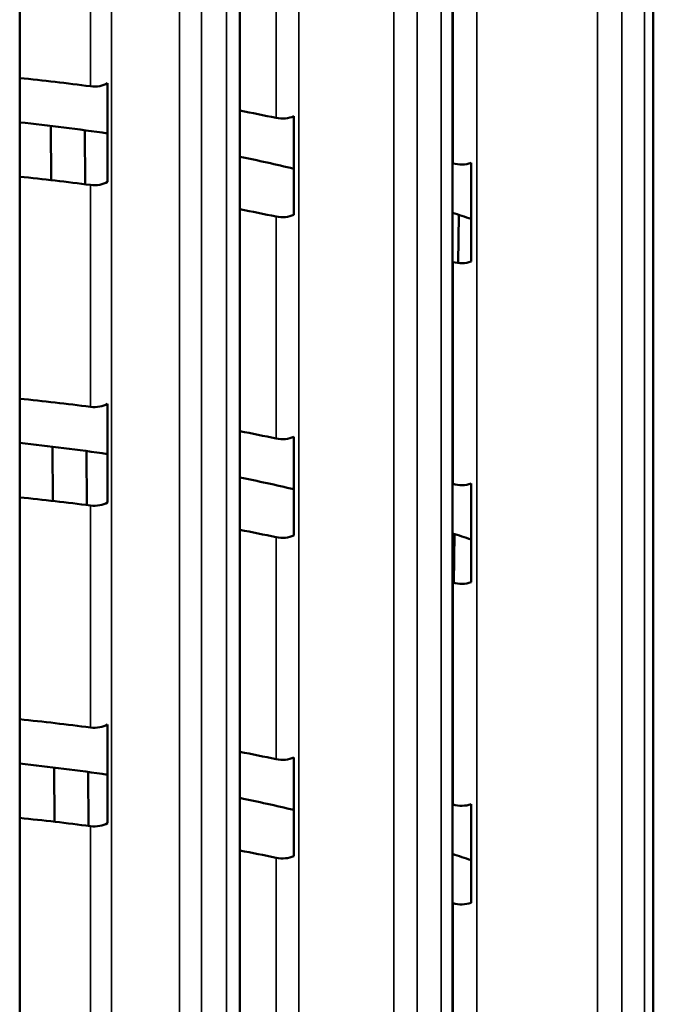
# Model space of a CAD drawing. Header units: millimetres. Extents: x 38 to 2514, y 38 to 1622.
# Tile 221 of 256: x 1543 to 1564, y 335 to 368. Entities that reach past the tile are written whole.
import ezdxf

# ---------------------------------------------------------------- set-up
doc = ezdxf.new("R2010")
doc.units = ezdxf.units.MM
doc.header["$LTSCALE"] = 7.692308
doc.layers.add('Visible (ISO)', color=7, linetype='Continuous', lineweight=50)
doc.layers.add('Visible Narrow (ISO)', color=7, linetype='Continuous', lineweight=35)

msp = doc.modelspace()

# ---------------------------------------------------------------- linework, layer by layer
at = {"layer": 'Visible (ISO)'}
for p, q in [((1543.317, 429.7666), (1543.317, 306.1282)), ((1550.6058, 428.7589), (1550.6058, 305.2208)), ((1557.6355, 427.2104), (1557.6355, 303.775)), ((1564.2859, 425.1278), (1564.2859, 331.8383)), ((1546.2266, 365.8999), (1546.2266, 362.6339)), ((1552.3912, 364.8069), (1552.3912, 361.5409)), ((1544.3551, 362.6912), (1544.3456, 364.4855)), ((1545.4838, 362.5546), (1545.4743, 364.3414)), ((1558.2559, 363.2586), (1558.2559, 359.9927)), ((1557.8328, 359.9455), (1557.8544, 361.5392)), ((1546.2266, 355.2854), (1546.2266, 352.0195)), ((1552.3912, 354.1924), (1552.3912, 350.9264)), ((1544.4111, 352.0703), (1544.4017, 353.8643)), ((1545.5398, 351.9329), (1545.5304, 353.7193)), ((1558.2559, 352.6442), (1558.2559, 349.3782)), ((1557.6889, 349.3569), (1557.7108, 350.9718)), ((1546.2266, 344.671), (1546.2266, 341.405)), ((1552.3912, 343.578), (1552.3912, 340.312)), ((1544.4671, 341.4494), (1544.4577, 343.2431)), ((1545.5958, 341.3112), (1545.5864, 343.0972)), ((1558.2559, 342.0297), (1558.2559, 338.7638))]:
    msp.add_line(p, q, dxfattribs=at)
for centre, major_axis, start_param, end_param in [((1534.8668, 338.2025), (49, 0), 1.3487931, 1.3974752), ((1545.7879, 366.1362), (0.6, 0), 4.4903858, 5.5323373), ((1534.8668, 338.2025), (49, 0), 1.2178934, 1.2437949), ((1552.0097, 365.0743), (0.6, 0), 4.3594861, 5.4014376), ((1534.8668, 338.2025), (46.5, 0), 1.3240019, 1.3880545), ((1534.8668, 338.2025), (46.5, 0), 1.1843829, 1.2255018), ((1534.8668, 338.2025), (49, 0), 1.0869937, 1.0875361), ((1557.9381, 363.5525), (0.6, 0), 4.2285864, 5.2705379), ((1534.8668, 334.9365), (49, 0), 1.3487931, 1.3974752), ((1545.7879, 362.8703), (0.6, 0), 4.4903858, 5.5323373), ((1534.8668, 334.9365), (49, 0), 1.2178934, 1.2437949), ((1552.0097, 361.8083), (0.6, 0), 4.3594861, 5.4014376), ((1534.8668, 338.2025), (46.5, 0), 1.0437388, 1.0591072), ((1534.8668, 334.9365), (49, 0), 1.0869937, 1.0875361), ((1557.9381, 360.2865), (0.6, 0), 4.2285864, 5.2705379), ((1534.8668, 327.588), (49, 0), 1.3487931, 1.3974752), ((1545.7879, 355.5218), (0.6, 0), 4.4903858, 5.5323373), ((1534.8668, 327.588), (49, 0), 1.2178934, 1.2437949), ((1552.0097, 354.4598), (0.6, 0), 4.3594861, 5.4014376), ((1534.8668, 327.588), (46.5, 0), 1.3240019, 1.3880545), ((1534.8668, 327.588), (46.5, 0), 1.1843829, 1.2255018), ((1534.8668, 327.588), (49, 0), 1.0869937, 1.0875361), ((1557.9381, 352.938), (0.6, 0), 4.2285864, 5.2705379), ((1534.8668, 324.322), (49, 0), 1.3487931, 1.3974752), ((1545.7879, 352.2558), (0.6, 0), 4.4903858, 5.5323373), ((1534.8668, 324.322), (49, 0), 1.2178934, 1.2437949), ((1552.0097, 351.1938), (0.6, 0), 4.3594861, 5.4014376), ((1534.8668, 327.588), (46.5, 0), 1.0437388, 1.0591072), ((1534.8668, 324.322), (49, 0), 1.0869937, 1.0875361), ((1557.9381, 349.672), (0.6, 0), 4.2285864, 5.2705379), ((1534.8668, 316.9735), (49, 0), 1.3487931, 1.3974752), ((1545.7879, 344.9073), (0.6, 0), 4.4903858, 5.5323373), ((1534.8668, 316.9735), (49, 0), 1.2178934, 1.2437949), ((1552.0097, 343.8453), (0.6, 0), 4.3594861, 5.4014376), ((1534.8668, 316.9735), (46.5, 0), 1.3240019, 1.3880545), ((1534.8668, 316.9735), (46.5, 0), 1.1843829, 1.2255018), ((1534.8668, 316.9735), (49, 0), 1.0869937, 1.0875361), ((1557.9381, 342.3236), (0.6, 0), 4.2285864, 5.2705379), ((1534.8668, 313.7076), (49, 0), 1.3487931, 1.3974752), ((1545.7879, 341.6413), (0.6, 0), 4.4903858, 5.5323373), ((1534.8668, 313.7076), (49, 0), 1.2178934, 1.2437949), ((1534.8668, 316.9735), (46.5, 0), 1.0437388, 1.0591072), ((1552.0097, 340.5794), (0.6, 0), 4.3594861, 5.4014376), ((1534.8668, 313.7076), (49, 0), 1.0869937, 1.0875361), ((1557.9381, 339.0576), (0.6, 0), 4.2285864, 5.2705379)]:
    msp.add_ellipse(centre, major_axis=major_axis, ratio=0.5773503, start_param=start_param, end_param=end_param, dxfattribs=at)
at = {"layer": 'Visible Narrow (ISO)'}
for p, q in [((1548.6089, 429.2203), (1548.6089, 305.5266)), ((1555.7032, 427.9118), (1555.7032, 304.2323)), ((1546.3595, 427.3499), (1546.3595, 305.8187)), ((1549.3313, 427.5686), (1549.3314, 305.421)), ((1550.1653, 427.4396), (1550.1654, 305.292)), ((1552.5526, 426.2457), (1552.5526, 304.8793)), ((1556.4714, 426.2037), (1556.4716, 304.0561)), ((1562.441, 426.0798), (1562.441, 302.4223)), ((1557.2691, 426.013), (1557.2693, 303.8654)), ((1558.4431, 424.6843), (1558.4431, 303.5697)), ((1563.2418, 424.3124), (1563.2421, 302.1648)), ((1563.9895, 424.0632), (1563.9898, 331.0126)), ((1545.6558, 373.1468), (1545.6558, 365.7983)), ((1551.8023, 372.0977), (1551.8023, 364.7492)), ((1557.659, 370.5943), (1557.659, 363.2458)), ((1545.6558, 362.5323), (1545.6558, 355.1839)), ((1551.8023, 361.4832), (1551.8023, 354.1347)), ((1557.659, 359.9798), (1557.659, 352.6314)), ((1545.6558, 351.9179), (1545.6558, 344.5694)), ((1551.8023, 350.8688), (1551.8023, 343.5203)), ((1557.659, 349.3654), (1557.659, 342.0169)), ((1545.6558, 305.899), (1545.6558, 341.3034)), ((1551.8023, 305.016), (1551.8023, 340.2543)), ((1557.659, 303.7692), (1557.659, 338.7509))]:
    msp.add_line(p, q, dxfattribs=at)

doc.saveas('drawing.dxf')
